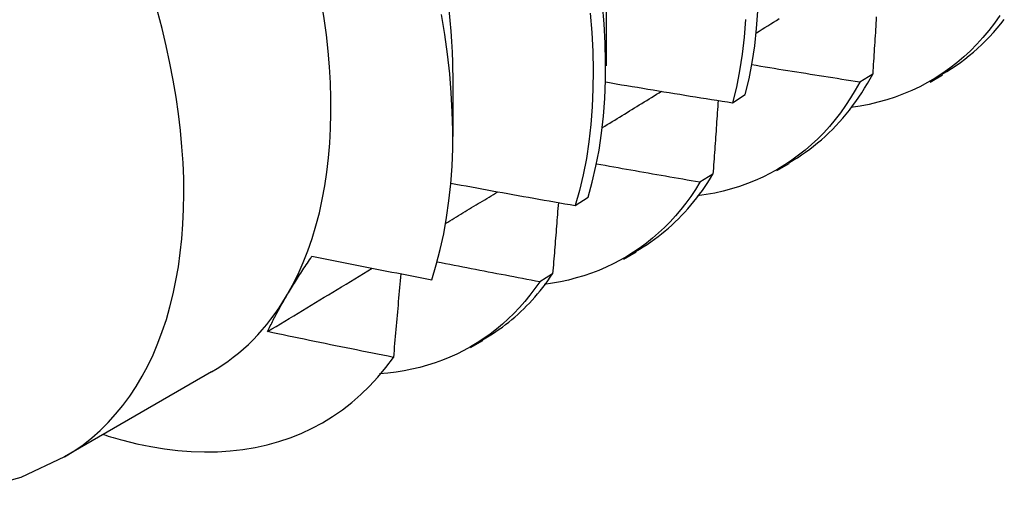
# Model space of a CAD drawing. Header units: inches. Extents: x 17 to 237, y 17 to 149.
# Tile 85 of 113: x 223.165 to 223.388, y 78.216 to 78.323. Entities that reach past the tile are written whole.
import ezdxf

# ---------------------------------------------------------------- set-up
doc = ezdxf.new("R2010")
doc.units = ezdxf.units.IN
doc.header["$MEASUREMENT"] = 0
doc.layers.add('Visible Edges(ANSI)', color=7, linetype='Continuous', lineweight=25)
doc.layers.add('Visible Tangent Edges(ANSI)', color=7, linetype='Continuous', lineweight=25)

msp = doc.modelspace()

# ---------------------------------------------------------------- linework, layer by layer
at = {"layer": 'Visible Edges(ANSI)'}
for p, q in [((223.29805, 78.33065), (223.29802, 78.31217)), ((223.26325, 78.31056), (223.26323, 78.29611)), ((223.35857, 78.31028), (223.35564, 78.30844)), ((223.37161, 78.30844), (223.37442, 78.31006)), ((223.32677, 78.30375), (223.32965, 78.30564)), ((223.33681, 78.28835), (223.33962, 78.28997)), ((223.32229, 78.28755), (223.31935, 78.28571)), ((223.29104, 78.28042), (223.29393, 78.2823)), ((223.30201, 78.26825), (223.30483, 78.26988)), ((223.2859, 78.26493), (223.28296, 78.26311)), ((223.26722, 78.24816), (223.27003, 78.24979)), ((223.20846, 78.24265), (223.17505, 78.22336))]:
    msp.add_line(p, q, dxfattribs=at)
at = {"layer": 'Visible Edges(ANSI)', "flags": 128}
for points in [[(223.26231, 78.32489), (223.26257, 78.32244), (223.26278, 78.32002), (223.26295, 78.31763), (223.26307, 78.31526), (223.26314, 78.31292), (223.26317, 78.3106)], [(223.29393, 78.2823), (223.2949, 78.28576), (223.29573, 78.28933), (223.29643, 78.29303), (223.29699, 78.29683), (223.29742, 78.30074), (223.29772, 78.30474), (223.29788, 78.30885), (223.29791, 78.31304), (223.29781, 78.31731), (223.29758, 78.32166), (223.29721, 78.32609)], [(223.25844, 78.26359), (223.25947, 78.26695), (223.26037, 78.27043), (223.26116, 78.27402), (223.26182, 78.27771), (223.26236, 78.28149), (223.26276, 78.28537), (223.26305, 78.28933), (223.2632, 78.29338), (223.26322, 78.29751), (223.26312, 78.30172), (223.26289, 78.306), (223.26253, 78.31035), (223.26205, 78.31476), (223.26143, 78.31924), (223.26068, 78.32377)], [(223.29443, 78.32413), (223.29479, 78.31971), (223.29501, 78.31536), (223.2951, 78.31109), (223.29506, 78.30691), (223.29489, 78.30281), (223.29458, 78.29881), (223.29414, 78.29491), (223.29357, 78.29112), (223.29286, 78.28743), (223.29202, 78.28387), (223.29104, 78.28042)], [(223.32969, 78.32265), (223.32937, 78.31866), (223.32892, 78.31477), (223.32834, 78.31098), (223.32762, 78.30731), (223.32677, 78.30375)], [(223.32965, 78.30564), (223.33049, 78.3092), (223.3312, 78.31289), (223.33178, 78.31668), (223.33222, 78.32058), (223.33252, 78.32458)], [(223.33216, 78.31964), (223.33281, 78.32004), (223.33346, 78.32045), (223.33411, 78.32085), (223.33476, 78.32125), (223.33541, 78.32165), (223.33606, 78.32205), (223.33671, 78.32246), (223.33736, 78.32286)], [(223.38746, 78.32359), (223.38622, 78.32184), (223.38493, 78.32016), (223.38359, 78.31855), (223.38219, 78.31702), (223.38075, 78.31555), (223.37925, 78.31416), (223.3777, 78.31285), (223.37611, 78.31161), (223.37446, 78.31044), (223.37278, 78.30935), (223.37104, 78.30833), (223.36927, 78.30739), (223.36745, 78.30653), (223.36559, 78.30575), (223.36369, 78.30504), (223.36175, 78.30441), (223.35977, 78.30386), (223.35775, 78.30339), (223.3557, 78.30299), (223.35362, 78.30268)], [(223.35939, 78.32326), (223.35935, 78.32254), (223.3593, 78.32182), (223.35926, 78.3211), (223.35921, 78.32039), (223.35917, 78.31967), (223.35912, 78.31895), (223.35908, 78.31823), (223.35903, 78.31751), (223.35899, 78.31678), (223.35894, 78.31606), (223.35889, 78.31534), (223.35885, 78.31462), (223.3588, 78.3139), (223.35875, 78.31318), (223.35871, 78.31245), (223.35866, 78.31173), (223.35861, 78.31101), (223.35857, 78.31028)], [(223.37433, 78.31023), (223.3754, 78.31086), (223.37645, 78.31152), (223.37749, 78.31221), (223.37851, 78.31293), (223.3795, 78.31367), (223.38049, 78.31445), (223.38145, 78.31525), (223.38239, 78.31609), (223.38332, 78.31695), (223.38422, 78.31784), (223.38511, 78.31875), (223.38598, 78.3197), (223.38682, 78.32067), (223.38765, 78.32167), (223.38845, 78.32269)], [(223.35564, 78.30844), (223.35462, 78.3086), (223.35359, 78.30876), (223.35257, 78.30891), (223.35155, 78.30907), (223.35052, 78.30923), (223.3495, 78.30939), (223.34848, 78.30955), (223.34746, 78.30971), (223.34644, 78.30987), (223.34541, 78.31003), (223.34439, 78.31019), (223.34337, 78.31036), (223.34235, 78.31052), (223.34133, 78.31068), (223.34031, 78.31085), (223.33928, 78.31101), (223.33826, 78.31118), (223.33724, 78.31134), (223.33622, 78.31151), (223.3352, 78.31168), (223.33418, 78.31184), (223.33316, 78.31201), (223.33214, 78.31218), (223.33112, 78.31235)], [(223.33954, 78.29013), (223.34051, 78.2907), (223.34147, 78.29129), (223.34242, 78.29191), (223.34334, 78.29255), (223.34426, 78.29322), (223.34516, 78.29391), (223.34604, 78.29462), (223.34691, 78.29536), (223.34777, 78.29612), (223.3486, 78.29691), (223.34943, 78.29771), (223.35023, 78.29854), (223.35102, 78.2994), (223.35179, 78.30027), (223.35255, 78.30117), (223.35329, 78.30209), (223.35401, 78.30304), (223.35472, 78.30401), (223.3554, 78.305), (223.35607, 78.30601), (223.35672, 78.30704), (223.35736, 78.3081), (223.35797, 78.30918), (223.35857, 78.31028)], [(223.29797, 78.30847), (223.29916, 78.30827), (223.30036, 78.30806), (223.30156, 78.30786), (223.30276, 78.30766), (223.30396, 78.30746), (223.30516, 78.30726), (223.30635, 78.30706), (223.30755, 78.30686), (223.30875, 78.30666), (223.30995, 78.30646), (223.31115, 78.30626), (223.31235, 78.30606), (223.31355, 78.30587), (223.31475, 78.30567), (223.31595, 78.30548), (223.31715, 78.30528), (223.31835, 78.30509), (223.31956, 78.3049), (223.32076, 78.3047), (223.32196, 78.30451), (223.32316, 78.30432), (223.32436, 78.30413), (223.32557, 78.30394), (223.32677, 78.30375)], [(223.35564, 78.30844), (223.35462, 78.30661), (223.35355, 78.30484), (223.35243, 78.30313), (223.35126, 78.30149), (223.35004, 78.29992), (223.34877, 78.2984), (223.34745, 78.29695), (223.34609, 78.29557), (223.34469, 78.29425), (223.34323, 78.293), (223.34174, 78.29182), (223.3402, 78.2907), (223.33862, 78.28965), (223.33701, 78.28866), (223.33535, 78.28774), (223.33365, 78.2869), (223.33192, 78.28612), (223.33015, 78.28541), (223.32834, 78.28476), (223.3265, 78.28419), (223.32463, 78.28369), (223.32272, 78.28326), (223.32078, 78.2829), (223.31881, 78.28261)], [(223.2972, 78.29811), (223.29775, 78.29845), (223.29831, 78.2988), (223.29887, 78.29914), (223.29943, 78.29948), (223.29999, 78.29983), (223.30055, 78.30017), (223.30111, 78.30051), (223.30167, 78.30086), (223.30223, 78.3012), (223.30279, 78.30154), (223.30335, 78.30189), (223.30391, 78.30223), (223.30447, 78.30258), (223.30502, 78.30292), (223.30558, 78.30326), (223.30614, 78.30361), (223.3067, 78.30395), (223.30726, 78.30429), (223.30782, 78.30464), (223.30838, 78.30498), (223.30894, 78.30533), (223.3095, 78.30567), (223.31006, 78.30601), (223.31061, 78.30636)], [(223.32348, 78.30427), (223.32344, 78.30357), (223.32339, 78.30288), (223.32334, 78.30219), (223.32329, 78.30149), (223.32324, 78.3008), (223.32319, 78.3001), (223.32314, 78.29941), (223.32309, 78.29871), (223.32304, 78.29802), (223.323, 78.29732), (223.32295, 78.29662), (223.3229, 78.29593), (223.32285, 78.29523), (223.3228, 78.29453), (223.32275, 78.29383), (223.3227, 78.29314), (223.32264, 78.29244), (223.32259, 78.29174), (223.32254, 78.29104), (223.32249, 78.29034), (223.32244, 78.28964), (223.32239, 78.28894), (223.32234, 78.28825), (223.32229, 78.28755)], [(223.31935, 78.28571), (223.31837, 78.28588), (223.31739, 78.28605), (223.31641, 78.28622), (223.31543, 78.28638), (223.31445, 78.28655), (223.31347, 78.28672), (223.31249, 78.28689), (223.31151, 78.28706), (223.31053, 78.28723), (223.30955, 78.2874), (223.30857, 78.28757), (223.30759, 78.28775), (223.30661, 78.28792), (223.30564, 78.28809), (223.30466, 78.28827), (223.30368, 78.28844), (223.3027, 78.28861), (223.30172, 78.28879), (223.30074, 78.28896), (223.29977, 78.28914), (223.29879, 78.28932), (223.29781, 78.28949), (223.29683, 78.28967), (223.29586, 78.28985)], [(223.30475, 78.27002), (223.30563, 78.27053), (223.30649, 78.27106), (223.30734, 78.27161), (223.30818, 78.27218), (223.30901, 78.27277), (223.30983, 78.27338), (223.31063, 78.274), (223.31142, 78.27465), (223.3122, 78.27532), (223.31297, 78.276), (223.31372, 78.2767), (223.31446, 78.27742), (223.31519, 78.27816), (223.3159, 78.27892), (223.31661, 78.2797), (223.31729, 78.2805), (223.31797, 78.28132), (223.31863, 78.28215), (223.31927, 78.283), (223.3199, 78.28387), (223.32052, 78.28476), (223.32113, 78.28567), (223.32171, 78.2866), (223.32229, 78.28755)], [(223.26278, 78.28552), (223.26395, 78.2853), (223.26513, 78.28508), (223.2663, 78.28486), (223.26748, 78.28465), (223.26866, 78.28443), (223.26983, 78.28421), (223.27101, 78.284), (223.27218, 78.28378), (223.27336, 78.28357), (223.27454, 78.28335), (223.27572, 78.28314), (223.27689, 78.28293), (223.27807, 78.28272), (223.27925, 78.2825), (223.28043, 78.28229), (223.28161, 78.28208), (223.28279, 78.28187), (223.28396, 78.28166), (223.28514, 78.28146), (223.28632, 78.28125), (223.2875, 78.28104), (223.28868, 78.28084), (223.28986, 78.28063), (223.29104, 78.28042)], [(223.31935, 78.28571), (223.31833, 78.28407), (223.31726, 78.28249), (223.31615, 78.28096), (223.31499, 78.27949), (223.31379, 78.27808), (223.31255, 78.27672), (223.31127, 78.27542), (223.30995, 78.27419), (223.30859, 78.27301), (223.30719, 78.27188), (223.30575, 78.27082), (223.30428, 78.26982), (223.30277, 78.26888), (223.30122, 78.268), (223.29964, 78.26717), (223.29803, 78.26641), (223.29638, 78.26571), (223.2947, 78.26507), (223.29299, 78.26449), (223.29125, 78.26398), (223.28948, 78.26352), (223.28769, 78.26313), (223.28586, 78.2628), (223.28401, 78.26253)], [(223.26159, 78.27634), (223.26208, 78.27664), (223.26258, 78.27694), (223.26307, 78.27724), (223.26356, 78.27754), (223.26406, 78.27784), (223.26455, 78.27814), (223.26504, 78.27844), (223.26554, 78.27874), (223.26603, 78.27904), (223.26652, 78.27934), (223.26702, 78.27964), (223.26751, 78.27995), (223.268, 78.28025), (223.2685, 78.28055), (223.26899, 78.28085), (223.26948, 78.28115), (223.26998, 78.28145), (223.27047, 78.28175), (223.27096, 78.28205), (223.27146, 78.28235), (223.27195, 78.28266), (223.27244, 78.28296), (223.27294, 78.28326), (223.27343, 78.28356)], [(223.2872, 78.28109), (223.28715, 78.28042), (223.28709, 78.27975), (223.28704, 78.27908), (223.28699, 78.27841), (223.28694, 78.27774), (223.28688, 78.27707), (223.28683, 78.27639), (223.28678, 78.27572), (223.28672, 78.27505), (223.28667, 78.27438), (223.28662, 78.2737), (223.28656, 78.27303), (223.28651, 78.27236), (223.28645, 78.27168), (223.2864, 78.27101), (223.28634, 78.27033), (223.28629, 78.26966), (223.28624, 78.26899), (223.28618, 78.26831), (223.28612, 78.26764), (223.28607, 78.26696), (223.28601, 78.26628), (223.28596, 78.26561), (223.2859, 78.26493)], [(223.2255, 78.25992), (223.22572, 78.26028), (223.22593, 78.26064), (223.22615, 78.261), (223.22637, 78.26137), (223.22659, 78.26173), (223.22682, 78.2621), (223.22705, 78.26247), (223.22727, 78.26283), (223.22751, 78.2632), (223.22774, 78.26357), (223.22798, 78.26395), (223.22821, 78.26432), (223.22845, 78.2647), (223.2287, 78.26507), (223.22894, 78.26545), (223.22919, 78.26583), (223.22944, 78.26621), (223.22969, 78.26659), (223.22994, 78.26697), (223.2302, 78.26735), (223.23045, 78.26774), (223.23071, 78.26813), (223.23098, 78.26851), (223.23124, 78.2689)], [(223.23124, 78.2689), (223.23237, 78.26867), (223.2335, 78.26845), (223.23463, 78.26822), (223.23576, 78.26799), (223.23689, 78.26777), (223.23803, 78.26754), (223.23916, 78.26732), (223.24029, 78.2671), (223.24142, 78.26687), (223.24255, 78.26665), (223.24369, 78.26643), (223.24482, 78.26621), (223.24595, 78.26599), (223.24709, 78.26577), (223.24822, 78.26555), (223.24936, 78.26533), (223.25049, 78.26511), (223.25162, 78.26489), (223.25276, 78.26467), (223.25389, 78.26446), (223.25503, 78.26424), (223.25616, 78.26402), (223.2573, 78.26381), (223.25844, 78.26359)], [(223.28296, 78.26311), (223.28199, 78.26329), (223.28101, 78.26348), (223.28004, 78.26366), (223.27907, 78.26384), (223.27809, 78.26403), (223.27712, 78.26421), (223.27615, 78.26439), (223.27518, 78.26458), (223.27421, 78.26476), (223.27323, 78.26495), (223.27226, 78.26514), (223.27129, 78.26532), (223.27032, 78.26551), (223.26935, 78.2657), (223.26838, 78.26589), (223.26741, 78.26608), (223.26644, 78.26626), (223.26547, 78.26645), (223.2645, 78.26664), (223.26353, 78.26683), (223.26256, 78.26703), (223.26159, 78.26722), (223.26062, 78.26741), (223.25965, 78.2676)], [(223.22115, 78.2518), (223.22214, 78.2524), (223.22314, 78.253), (223.22413, 78.25359), (223.22512, 78.25419), (223.22611, 78.25479), (223.2271, 78.25539), (223.22809, 78.25599), (223.22908, 78.25659), (223.23007, 78.25719), (223.23106, 78.25779), (223.23205, 78.25839), (223.23304, 78.25899), (223.23403, 78.25959), (223.23502, 78.26019), (223.23601, 78.26079), (223.237, 78.26139), (223.23799, 78.26199), (223.23898, 78.26259), (223.23997, 78.26319), (223.24096, 78.26379), (223.24194, 78.26439), (223.24293, 78.26499), (223.24392, 78.26559), (223.24491, 78.26619)], [(223.2514, 78.26493), (223.25133, 78.26415), (223.25127, 78.26336), (223.2512, 78.26257), (223.25113, 78.26178), (223.25106, 78.26099), (223.251, 78.26021), (223.25093, 78.25942), (223.25086, 78.25863), (223.25079, 78.25784), (223.25072, 78.25705), (223.25065, 78.25626), (223.25058, 78.25547), (223.25051, 78.25468), (223.25044, 78.25389), (223.25037, 78.2531), (223.2503, 78.2523), (223.25023, 78.25151), (223.25016, 78.25072), (223.25009, 78.24993), (223.25002, 78.24913), (223.24995, 78.24834), (223.24988, 78.24755), (223.24981, 78.24675), (223.24974, 78.24596)], [(223.26996, 78.24992), (223.27074, 78.25037), (223.27151, 78.25083), (223.27227, 78.25132), (223.27302, 78.25181), (223.27376, 78.25233), (223.27449, 78.25285), (223.27521, 78.2534), (223.27592, 78.25396), (223.27662, 78.25453), (223.27732, 78.25512), (223.278, 78.25572), (223.27867, 78.25634), (223.27933, 78.25697), (223.27998, 78.25762), (223.28062, 78.25829), (223.28125, 78.25897), (223.28187, 78.25966), (223.28248, 78.26037), (223.28308, 78.26109), (223.28367, 78.26183), (223.28424, 78.26258), (223.28481, 78.26335), (223.28536, 78.26414), (223.2859, 78.26493)], [(223.28296, 78.26311), (223.28188, 78.26156), (223.28075, 78.26007), (223.27958, 78.25864), (223.27837, 78.25726), (223.27712, 78.25594), (223.27583, 78.25468), (223.27449, 78.25348), (223.27312, 78.25234), (223.27172, 78.25126), (223.27027, 78.25023), (223.26879, 78.24927), (223.26727, 78.24836), (223.26572, 78.24751), (223.26413, 78.24672), (223.26252, 78.246), (223.26087, 78.24533), (223.25919, 78.24472), (223.25747, 78.24418), (223.25573, 78.24369), (223.25396, 78.24327), (223.25217, 78.24291), (223.25034, 78.2426), (223.24849, 78.24237), (223.24662, 78.24219)], [(223.22115, 78.2518), (223.22131, 78.25212), (223.22146, 78.25244), (223.22162, 78.25277), (223.22178, 78.2531), (223.22195, 78.25342), (223.22211, 78.25375), (223.22228, 78.25408), (223.22245, 78.25442), (223.22262, 78.25475), (223.2228, 78.25508), (223.22297, 78.25542), (223.22315, 78.25576), (223.22334, 78.2561), (223.22352, 78.25644), (223.22371, 78.25678), (223.2239, 78.25712), (223.22409, 78.25747), (223.22429, 78.25781), (223.22448, 78.25816), (223.22468, 78.25851), (223.22488, 78.25886), (223.22509, 78.25921), (223.22529, 78.25956), (223.2255, 78.25992)], [(223.24974, 78.24596), (223.24854, 78.2462), (223.24735, 78.24643), (223.24616, 78.24667), (223.24496, 78.24691), (223.24377, 78.24715), (223.24258, 78.24739), (223.24138, 78.24763), (223.24019, 78.24787), (223.239, 78.24811), (223.23781, 78.24835), (223.23662, 78.24859), (223.23543, 78.24883), (223.23424, 78.24908), (223.23304, 78.24932), (223.23185, 78.24957), (223.23066, 78.24981), (223.22947, 78.25006), (223.22829, 78.2503), (223.2271, 78.25055), (223.22591, 78.2508), (223.22472, 78.25105), (223.22353, 78.2513), (223.22234, 78.25155), (223.22115, 78.2518)], [(223.18828, 78.22714), (223.19147, 78.22636), (223.19463, 78.22571), (223.19774, 78.2252), (223.20082, 78.22483), (223.20386, 78.2246), (223.20685, 78.2245), (223.2098, 78.22454), (223.2127, 78.22472), (223.21554, 78.22504), (223.21833, 78.2255), (223.22106, 78.2261), (223.22371, 78.22683), (223.2263, 78.2277), (223.22882, 78.22871), (223.23127, 78.22985), (223.23365, 78.23112), (223.23595, 78.23252), (223.23817, 78.23406), (223.24031, 78.23573), (223.24237, 78.23752), (223.24435, 78.23945), (223.24624, 78.2415), (223.24803, 78.24367), (223.24974, 78.24596)], [(223.17505, 78.22336), (223.16513, 78.21872), (223.15465, 78.21578)]]:
    msp.add_lwpolyline(points, dxfattribs=at)
at = {"layer": 'Visible Edges(ANSI)'}
for centre, major_axis, start_param, end_param in [((223.143, 78.35602), (0.06545, -0.11337), 0.314748, 1.361945), ((223.143, 78.35602), (0.06545, -0.11337), 0, 0.314748), ((223.1604, 78.36606), (0.07776, -0.13468), 5.712947, 5.754141)]:
    msp.add_ellipse(centre, major_axis=major_axis, ratio=0.57735, start_param=start_param, end_param=end_param, dxfattribs=at)
at = {"layer": 'Visible Tangent Edges(ANSI)'}
msp.add_ellipse((223.1096, 78.33673), major_axis=(0.06545, -0.11337), ratio=0.57735, start_param=0, end_param=3.141593, dxfattribs=at)

doc.saveas('drawing.dxf')
